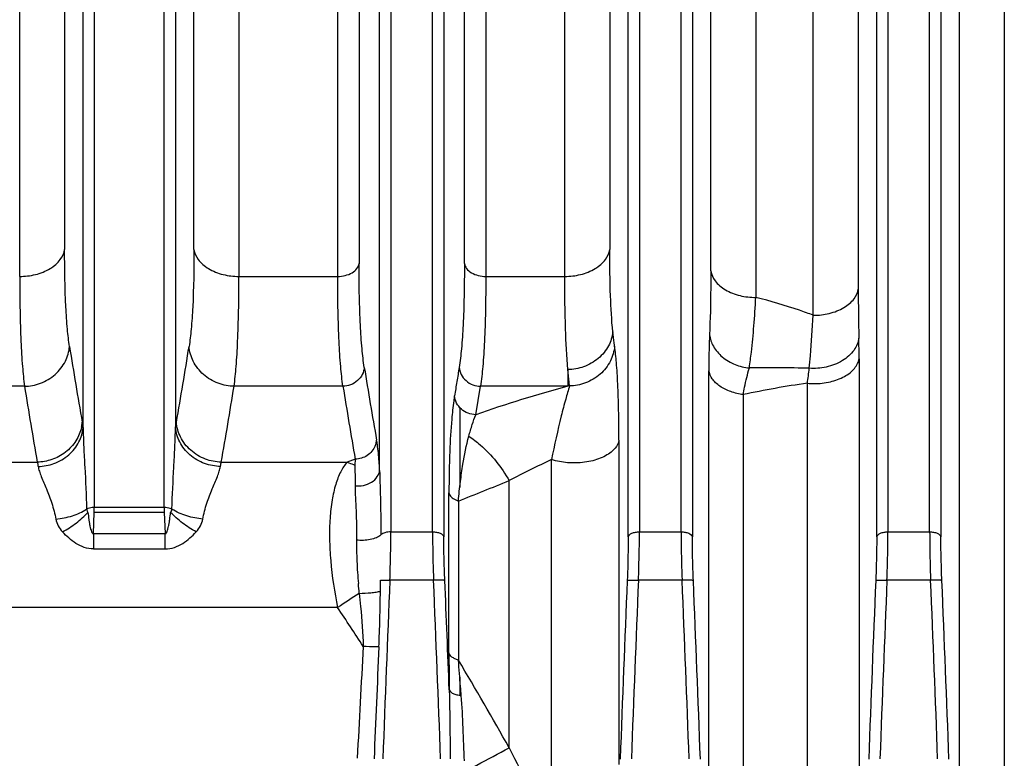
# Model space of a CAD drawing. Extents: x -3086 to 1181, y 8 to 2270.
# Tile 66 of 75: x 343 to 430, y 1250 to 1315. Entities that reach past the tile are written whole.
import ezdxf

# ---------------------------------------------------------------- set-up
doc = ezdxf.new("R2010")
doc.units = 0
doc.header["$LTSCALE"] = 65.395
doc.layers.get('0').update_dxf_attribs({"linetype": 'CONTINUOUS'})

msp = doc.modelspace()

# ---------------------------------------------------------------- linework, layer by layer
at = {"color": 9, "linetype": 'CONTINUOUS'}
for p, q in [((375.527, 1371.237), (375.527, 1270.155)), ((379.218, 1270.155), (379.218, 1371.237)), ((397.527, 1371.237), (397.527, 1270.155)), ((401.218, 1270.155), (401.218, 1371.237)), ((419.527, 1371.237), (419.527, 1270.155)), ((423.218, 1270.155), (423.218, 1371.237)), ((402.213, 1370.379), (402.213, 1269.706)), ((418.532, 1269.706), (418.532, 1370.379)), ((424.213, 1370.379), (424.213, 1269.706)), ((380.213, 1369.444), (380.213, 1269.706)), ((396.532, 1269.706), (396.532, 1369.382)), ((374.532, 1275.595), (374.532, 1364.952)), ((425.845, 1246.165), (425.845, 1355.219)), ((429.825, 1351.778), (429.825, 1244.644)), ((349.277, 1350.932), (349.277, 1272.304)), ((355.468, 1272.304), (355.468, 1350.932)), ((348.282, 1279.376), (348.282, 1350.156)), ((356.463, 1350.156), (356.463, 1279.376)), ((416.9, 1336.607), (416.9, 1291.638)), ((403.845, 1293.245), (403.845, 1335.537)), ((346.65, 1334.243), (346.65, 1295.136)), ((358.095, 1295.133), (358.095, 1334.24)), ((394.9, 1334.24), (394.9, 1295.137)), ((412.92, 1289.316), (412.92, 1333.494)), ((372.71, 1332.628), (372.71, 1293.881)), ((382.035, 1293.885), (382.035, 1332.631)), ((407.825, 1332.443), (407.825, 1290.895)), ((342.67, 1292.756), (342.67, 1331.167)), ((362.075, 1331.167), (362.075, 1292.756)), ((370.82, 1292.756), (370.82, 1331.167)), ((383.926, 1331.167), (383.926, 1292.756)), ((390.92, 1292.756), (390.92, 1331.167)), ((362.075, 1292.756), (370.82, 1292.756)), ((383.926, 1292.756), (390.92, 1292.756)), ((416.968, 1285.477), (416.968, 1246.451)), ((391.189, 1284.511), (391.189, 1283.036)), ((403.672, 1246.894), (403.672, 1284.401)), ((343.102, 1283.036), (321.373, 1283.036)), ((371.285, 1283.036), (361.644, 1283.036)), ((383.049, 1280.516), (383.461, 1283.036)), ((391.189, 1283.036), (383.461, 1283.036)), ((391.341, 1283.064), (391.189, 1283.036)), ((412.394, 1244.949), (412.394, 1283.299)), ((406.708, 1282.294), (406.708, 1245.42)), ((395.711, 1278.256), (395.711, 1249.576)), ((321.373, 1276.323), (344.227, 1276.323)), ((360.518, 1276.323), (371.644, 1276.323)), ((372.373, 1276.586), (371.644, 1276.323)), ((389.743, 1248.278), (389.743, 1276.545)), ((385.998, 1251.055), (385.998, 1274.689)), ((380.669, 1259.445), (380.669, 1273.613)), ((381.506, 1272.881), (381.506, 1258.804)), ((355.468, 1272.304), (349.277, 1272.304)), ((355.468, 1271.866), (349.277, 1271.866)), ((349.194, 1269.998), (349.194, 1268.638)), ((349.194, 1269.998), (355.552, 1269.998)), ((355.552, 1268.638), (355.552, 1269.998)), ((375.527, 1270.155), (379.218, 1270.155)), ((397.527, 1270.155), (401.218, 1270.155)), ((419.527, 1270.155), (423.218, 1270.155)), ((349.194, 1268.638), (355.552, 1268.638)), ((379.305, 1265.871), (375.44, 1265.871)), ((401.305, 1265.871), (397.44, 1265.871)), ((423.305, 1265.871), (419.44, 1265.871)), ((370.816, 1263.456), (321.373, 1263.456))]:
    msp.add_line(p, q, dxfattribs=at)
at = {"color": 2, "linetype": 'CONTINUOUS'}
for p, q in [((381.623, 1281.155), (381.623, 1274.074)), ((372.373, 1276.586), (372.332, 1276.058)), ((349.194, 1269.998), (349.277, 1271.866)), ((349.277, 1271.866), (349.277, 1272.304)), ((355.468, 1272.304), (355.468, 1271.866)), ((355.468, 1271.866), (355.552, 1269.998)), ((381.623, 1257.299), (381.623, 1255.69))]:
    msp.add_line(p, q, dxfattribs=at)
at = {"color": 9, "linetype": 'CONTINUOUS'}
for centre, radius, start, end in [((605.016, 1291.591), 188.115, 179.98563, 181.30539), ((731.967, 1347.864), 389.738, 189.05146, 190.04828), ((-16.69, 1346.092), 379.059, 349.93768, 350.96275), ((757.84, 1346.374), 389.576, 189.108, 190.06822), ((409.264, 1175.294), 109.38, 88.27153, 91.05204), ((720.184, 1342.796), 381.787, 189.00524, 190.02681), ((-24.655, 1344.341), 391.133, 349.98539, 350.98255), ((751.016, 1343.758), 384.555, 189.08515, 190.05976), ((421.815, 1169.699), 117.402, 105.12123, 109.28074), ((422.507, 1209.509), 74.48, 97.80354, 102.24697), ((425.645, 1199.36), 85.126, 114.94483, 117.7583), ((179.498, 1781.105), 546.899, 291.67677, 292.18407), ((2906.049, 1158.599), 2532.881, 177.572699, 177.930125), ((-2158.844, 1158.304), 2540.428, 2.070386, 2.426751), ((-2178.522, 1157.474), 2561.116, 2.208448, 2.425227), ((2930.403, 1158.488), 2536.231, 177.573878, 177.930958), ((2928.049, 1158.599), 2532.882, 177.572699, 177.930125), ((-2136.844, 1158.304), 2540.428, 2.070386, 2.426751), ((-2135.442, 1158.339), 2540.019, 2.069311, 2.425846), ((2952.403, 1158.488), 2536.231, 177.573878, 177.930958), ((2950.049, 1158.599), 2532.882, 177.572699, 177.930125), ((-2114.844, 1158.304), 2540.428, 2.070386, 2.426751), ((-2113.442, 1158.339), 2540.019, 2.069311, 2.425846), ((493.123, 1080.139), 220.373, 123.11624, 123.71075), ((124.888, 1098.942), 295.881, 32.98431, 33.78065), ((1930.923, 1172.227), 1560.316, 176.774411, 177.138516), ((2439.897, 1165.61), 2067.585, 177.384061, 177.658431), ((155.589, 1122.667), 263.764, 29.12749, 31.07315), ((686.938, 1399.362), 335.5, 206.23462, 207.66418)]:
    msp.add_arc(centre, radius, start, end, dxfattribs=at)
at = {"color": 2, "linetype": 'CONTINUOUS'}
for centre, radius, start, end in [((333.323, 1285.511), 83.645, 359.97698, 1.22922), ((310.685, 1296.949), 102.621, 352.35645, 353.10233), ((412.988, 1289.758), 6.486, 264.74979, 270.00775), ((344.653, 1280.167), 3.567, 347.64379, 355.12092), ((372.524, 1278.422), 1.747, 338.02095, 341.79011), ((372.554, 1278.415), 1.715, 341.71293, 355.1048), ((334.854, 1261.902), 37.975, 4.24814, 5.54608), ((266.944, 1266.415), 107.669, 359.19965, 359.71284), ((629.585, 1259.54), 248.916, 180.02179, 180.77644)]:
    msp.add_arc(centre, radius, start, end, dxfattribs=at)
at = {"color": 9, "linetype": 'CONTINUOUS'}
for points, knots in [([(342.67, 1292.756), (343.138, 1292.756), (343.848, 1292.837), (344.74, 1293.121), (345.353, 1293.417), (345.87, 1293.791), (346.375, 1294.323), (346.602, 1294.818), (346.65, 1295.139)], [0, 0, 0, 0, 0.280918, 0.423664, 0.561011, 0.688649, 0.804512, 1, 1, 1, 1]), ([(347.082, 1286.55), (347.001, 1287.059), (346.87, 1288.225), (346.684, 1291.087), (346.65, 1293.44), (346.65, 1295.136)], [0, 0, 0, 0, 0.179763, 0.408637, 1, 1, 1, 1]), ([(358.095, 1295.133), (358.095, 1293.438), (358.061, 1291.086), (357.875, 1288.225), (357.744, 1287.06), (357.664, 1286.551)], [0, 0, 0, 0, 0.591306, 0.820194, 1, 1, 1, 1]), ([(358.095, 1295.139), (358.144, 1294.818), (358.371, 1294.323), (358.875, 1293.791), (359.393, 1293.417), (360.006, 1293.121), (360.898, 1292.837), (361.608, 1292.756), (362.075, 1292.756)], [0, 0, 0, 0, 0.195488, 0.311351, 0.438989, 0.576336, 0.719082, 1, 1, 1, 1]), ([(390.92, 1292.756), (391.388, 1292.756), (392.097, 1292.837), (392.988, 1293.12), (393.602, 1293.417), (394.119, 1293.79), (394.624, 1294.322), (394.852, 1294.817), (394.9, 1295.139)], [0, 0, 0, 0, 0.280675, 0.423367, 0.560711, 0.688392, 0.804329, 1, 1, 1, 1]), ([(395.169, 1287.851), (395.065, 1288.906), (394.933, 1291.335), (394.9, 1293.766), (394.9, 1295.137)], [0, 0, 0, 0, 0.435961, 1, 1, 1, 1]), ([(370.82, 1292.756), (371.042, 1292.756), (371.487, 1292.807), (372.087, 1293.038), (372.536, 1293.406), (372.687, 1293.735), (372.71, 1293.888)], [0, 0, 0, 0, 0.281466, 0.561339, 0.804149, 1, 1, 1, 1]), ([(373.176, 1284.706), (373.089, 1285.25), (372.948, 1286.496), (372.81, 1288.587), (372.727, 1291.099), (372.71, 1292.911), (372.71, 1293.881)], [0, 0, 0, 0, 0.179917, 0.40883, 0.683544, 1, 1, 1, 1]), ([(382.035, 1293.885), (382.035, 1292.915), (382.019, 1291.103), (381.936, 1288.59), (381.798, 1286.498), (381.657, 1285.252), (381.57, 1284.707)], [0, 0, 0, 0, 0.316449, 0.591169, 0.820084, 1, 1, 1, 1]), ([(382.035, 1293.888), (382.058, 1293.735), (382.21, 1293.406), (382.659, 1293.038), (383.259, 1292.807), (383.704, 1292.756), (383.926, 1292.756)], [0, 0, 0, 0, 0.195851, 0.438662, 0.718534, 1, 1, 1, 1]), ([(342.67, 1292.756), (342.67, 1291.729), (342.686, 1289.81), (342.763, 1287.15), (342.889, 1284.935), (343.021, 1283.614), (343.102, 1283.036)], [0, 0, 0, 0, 0.316483, 0.591224, 0.820134, 1, 1, 1, 1]), ([(361.643, 1283.036), (361.724, 1283.614), (361.856, 1284.935), (361.982, 1287.15), (362.059, 1289.81), (362.075, 1291.729), (362.075, 1292.756)], [0, 0, 0, 0, 0.179866, 0.408776, 0.683517, 1, 1, 1, 1]), ([(371.286, 1283.036), (371.198, 1283.614), (371.057, 1284.935), (370.92, 1287.149), (370.837, 1289.81), (370.82, 1291.729), (370.82, 1292.756)], [0, 0, 0, 0, 0.179967, 0.408879, 0.683577, 1, 1, 1, 1]), ([(383.926, 1292.756), (383.926, 1291.729), (383.909, 1289.81), (383.826, 1287.149), (383.69, 1284.935), (383.548, 1283.614), (383.461, 1283.036)], [0, 0, 0, 0, 0.316423, 0.591121, 0.820033, 1, 1, 1, 1]), ([(391.189, 1284.511), (391.085, 1285.705), (390.953, 1288.454), (390.92, 1291.205), (390.92, 1292.756)], [0, 0, 0, 0, 0.436062, 1, 1, 1, 1]), ([(403.845, 1293.245), (403.845, 1292.733), (403.837, 1290.85), (403.794, 1288.967), (403.733, 1287.598)], [0, 0, 0, 0, 0.272164, 1, 1, 1, 1]), ([(403.845, 1293.245), (403.894, 1292.927), (404.123, 1292.437), (404.629, 1291.913), (405.147, 1291.545), (405.76, 1291.253), (406.651, 1290.974), (407.359, 1290.895), (407.825, 1290.895)], [0, 0, 0, 0, 0.194525, 0.310224, 0.437925, 0.575498, 0.718546, 1, 1, 1, 1]), ([(412.92, 1289.316), (413.394, 1289.316), (414.11, 1289.396), (415.008, 1289.679), (415.62, 1289.971), (416.133, 1290.335), (416.628, 1290.85), (416.852, 1291.328), (416.9, 1291.638)], [0, 0, 0, 0, 0.286738, 0.431086, 0.568886, 0.695755, 0.809863, 1, 1, 1, 1]), ([(407.256, 1284.656), (407.321, 1285.125), (407.485, 1286.36), (407.676, 1288.441), (407.783, 1290.053), (407.825, 1290.895)], [0, 0, 0, 0, 0.226685, 0.596292, 1, 1, 1, 1]), ([(412.92, 1289.316), (412.513, 1289.471), (410.839, 1290.073), (409.128, 1290.571), (407.825, 1290.895)], [0, 0, 0, 0, 0.244884, 1, 1, 1, 1]), ([(412.563, 1284.624), (412.595, 1284.996), (412.727, 1286.559), (412.837, 1288.124), (412.92, 1289.316)], [0, 0, 0, 0, 0.23813, 1, 1, 1, 1]), ([(395.169, 1287.852), (395.126, 1287.423), (394.922, 1286.765), (394.412, 1286.004), (393.722, 1285.301), (392.636, 1284.692), (391.662, 1284.518), (391.189, 1284.508)], [0, 0, 0, 0, 0.228766, 0.354156, 0.484418, 0.748807, 1, 1, 1, 1]), ([(395.328, 1286.577), (395.313, 1286.673), (395.25, 1287.096), (395.202, 1287.522), (395.169, 1287.851)], [0, 0, 0, 0, 0.227515, 1, 1, 1, 1]), ([(403.733, 1287.598), (403.723, 1287.362), (403.684, 1286.296), (403.672, 1285.23), (403.672, 1284.401)], [0, 0, 0, 0, 0.222223, 1, 1, 1, 1]), ([(403.733, 1287.598), (403.776, 1287.24), (404.031, 1286.491), (404.84, 1285.56), (405.966, 1284.91), (406.825, 1284.702), (407.256, 1284.656)], [0, 0, 0, 0, 0.219679, 0.46841, 0.735884, 1, 1, 1, 1]), ([(343.102, 1283.036), (343.577, 1283.045), (344.563, 1283.23), (345.86, 1284), (346.773, 1285.171), (347.042, 1286.104), (347.082, 1286.552)], [0, 0, 0, 0, 0.246925, 0.509391, 0.7661, 1, 1, 1, 1]), ([(361.643, 1283.036), (361.168, 1283.045), (360.183, 1283.23), (358.887, 1283.999), (357.972, 1285.17), (357.704, 1286.104), (357.664, 1286.552)], [0, 0, 0, 0, 0.246773, 0.509183, 0.765952, 1, 1, 1, 1]), ([(395.328, 1286.577), (395.288, 1286.128), (395.018, 1285.194), (394.102, 1284.023), (392.802, 1283.256), (391.816, 1283.072), (391.341, 1283.064)], [0, 0, 0, 0, 0.233929, 0.490689, 0.753172, 1, 1, 1, 1]), ([(395.711, 1278.256), (395.711, 1279.15), (395.697, 1280.814), (395.627, 1283.111), (395.516, 1284.992), (395.403, 1286.102), (395.328, 1286.577)], [0, 0, 0, 0, 0.321594, 0.598852, 0.826983, 1, 1, 1, 1]), ([(373.176, 1284.707), (373.157, 1284.494), (373.029, 1284.051), (372.595, 1283.494), (371.979, 1283.129), (371.511, 1283.041), (371.286, 1283.036)], [0, 0, 0, 0, 0.234036, 0.490809, 0.753226, 1, 1, 1, 1]), ([(381.572, 1284.707), (381.504, 1284.288), (381.364, 1283.45), (381.228, 1282.611), (381.158, 1282.192)], [0, 0, 0, 0, 0.500011, 1, 1, 1, 1]), ([(381.57, 1284.707), (381.589, 1284.494), (381.717, 1284.05), (382.151, 1283.494), (382.767, 1283.128), (383.235, 1283.041), (383.461, 1283.036)], [0, 0, 0, 0, 0.234048, 0.490831, 0.753246, 1, 1, 1, 1]), ([(391.341, 1283.064), (391.326, 1283.173), (391.267, 1283.654), (391.221, 1284.136), (391.189, 1284.508)], [0, 0, 0, 0, 0.227338, 1, 1, 1, 1]), ([(406.708, 1282.294), (406.337, 1282.348), (405.618, 1282.52), (404.799, 1282.912), (404.272, 1283.333), (403.891, 1283.76), (403.714, 1284.147), (403.672, 1284.401)], [0, 0, 0, 0, 0.287406, 0.562543, 0.687695, 0.802191, 1, 1, 1, 1]), ([(406.708, 1282.294), (406.747, 1282.512), (406.901, 1283.305), (407.089, 1284.093), (407.256, 1284.656)], [0, 0, 0, 0, 0.274038, 1, 1, 1, 1]), ([(391.341, 1283.064), (391.217, 1282.682), (390.962, 1281.799), (390.402, 1279.632), (390.006, 1277.838), (389.743, 1276.545)], [0, 0, 0, 0, 0.179687, 0.41018, 1, 1, 1, 1]), ([(356.463, 1279.376), (356.469, 1279.42), (356.492, 1279.582), (356.517, 1279.745), (356.538, 1279.863)], [0, 0, 0, 0, 0.265808, 1, 1, 1, 1]), ([(360.518, 1276.323), (360.042, 1276.333), (359.055, 1276.521), (357.756, 1277.297), (356.842, 1278.475), (356.577, 1279.413), (356.538, 1279.863)], [0, 0, 0, 0, 0.246615, 0.509121, 0.766019, 1, 1, 1, 1]), ([(348.282, 1279.376), (348.292, 1278.8), (348.337, 1277.63), (348.467, 1275.229), (348.563, 1273.402), (348.595, 1272.167)], [0, 0, 0, 0, 0.239527, 0.486739, 1, 1, 1, 1]), ([(356.15, 1272.167), (356.182, 1273.402), (356.279, 1275.229), (356.408, 1277.63), (356.453, 1278.8), (356.463, 1279.376)], [0, 0, 0, 0, 0.513261, 0.760473, 1, 1, 1, 1]), ([(360.443, 1275.94), (359.968, 1275.951), (358.988, 1276.133), (357.901, 1276.762), (357.212, 1277.483), (356.703, 1278.265), (356.503, 1278.938), (356.463, 1279.376)], [0, 0, 0, 0, 0.249085, 0.512688, 0.643239, 0.769301, 1, 1, 1, 1]), ([(382.426, 1278.62), (382.78, 1278.386), (384.195, 1277.3), (385.322, 1275.864), (385.998, 1274.689)], [0, 0, 0, 0, 0.238358, 1, 1, 1, 1]), ([(395.711, 1278.257), (395.665, 1278.001), (395.454, 1277.604), (395.003, 1277.175), (394.309, 1276.727), (393.199, 1276.349), (392.233, 1276.25), (391.731, 1276.25)], [0, 0, 0, 0, 0.164188, 0.269179, 0.391924, 0.682964, 1, 1, 1, 1]), ([(360.443, 1275.94), (360.449, 1275.974), (360.472, 1276.102), (360.497, 1276.23), (360.518, 1276.323)], [0, 0, 0, 0, 0.265428, 1, 1, 1, 1]), ([(371.644, 1276.323), (371.424, 1276.068), (371.026, 1275.435), (370.594, 1274.298), (370.286, 1272.913), (370.111, 1271.303), (370.076, 1269.505), (370.221, 1266.856), (370.532, 1264.824), (370.816, 1263.456)], [0, 0, 0, 0, 0.07652, 0.167788, 0.275047, 0.397915, 0.534738, 0.682909, 1, 1, 1, 1]), ([(371.644, 1276.323), (371.702, 1276.304), (371.934, 1276.225), (372.163, 1276.133), (372.332, 1276.058)], [0, 0, 0, 0, 0.245632, 1, 1, 1, 1]), ([(391.731, 1276.25), (391.546, 1276.25), (390.875, 1276.276), (390.206, 1276.397), (389.743, 1276.545)], [0, 0, 0, 0, 0.27641, 1, 1, 1, 1]), ([(344.302, 1275.94), (344.327, 1275.796), (344.41, 1275.492), (344.656, 1274.83), (345.057, 1273.905), (345.542, 1272.671), (345.785, 1271.764), (345.867, 1271.284)], [0, 0, 0, 0, 0.089062, 0.191617, 0.430445, 0.703189, 1, 1, 1, 1]), ([(358.879, 1271.284), (358.961, 1271.764), (359.203, 1272.671), (359.688, 1273.905), (360.09, 1274.83), (360.336, 1275.492), (360.418, 1275.796), (360.443, 1275.94)], [0, 0, 0, 0, 0.296821, 0.569565, 0.808393, 0.910942, 1, 1, 1, 1]), ([(374.532, 1275.595), (374.547, 1274.667), (374.618, 1272.764), (374.639, 1270.859), (374.635, 1269.882)], [0, 0, 0, 0, 0.486865, 1, 1, 1, 1]), ([(372.354, 1274.225), (372.353, 1273.877), (372.385, 1273.143), (372.446, 1271.991), (372.484, 1270.739), (372.489, 1269.874), (372.486, 1269.427)], [0, 0, 0, 0, 0.217242, 0.458995, 0.721128, 1, 1, 1, 1]), ([(345.867, 1271.284), (346.364, 1271.327), (347.316, 1271.516), (348.206, 1271.915), (348.595, 1272.167)], [0, 0, 0, 0, 0.518398, 1, 1, 1, 1]), ([(346.459, 1270.153), (346.881, 1270.379), (347.681, 1270.899), (348.393, 1271.534), (348.714, 1271.879)], [0, 0, 0, 0, 0.504143, 1, 1, 1, 1]), ([(358.287, 1270.153), (357.864, 1270.379), (357.064, 1270.9), (356.352, 1271.535), (356.032, 1271.879)], [0, 0, 0, 0, 0.504839, 1, 1, 1, 1]), ([(358.879, 1271.284), (358.399, 1271.326), (357.447, 1271.511), (356.554, 1271.906), (356.15, 1272.167)], [0, 0, 0, 0, 0.500311, 1, 1, 1, 1]), ([(345.867, 1271.284), (345.902, 1271.079), (346.05, 1270.667), (346.308, 1270.316), (346.459, 1270.153)], [0, 0, 0, 0, 0.483925, 1, 1, 1, 1]), ([(358.287, 1270.153), (358.437, 1270.316), (358.695, 1270.667), (358.844, 1271.079), (358.879, 1271.284)], [0, 0, 0, 0, 0.516074, 1, 1, 1, 1]), ([(349.194, 1268.638), (348.918, 1268.638), (348.368, 1268.737), (347.639, 1269.111), (347.008, 1269.597), (346.635, 1269.964), (346.459, 1270.153)], [0, 0, 0, 0, 0.257625, 0.511153, 0.758819, 1, 1, 1, 1]), ([(355.552, 1268.638), (355.827, 1268.638), (356.377, 1268.737), (357.106, 1269.111), (357.738, 1269.597), (358.111, 1269.964), (358.287, 1270.153)], [0, 0, 0, 0, 0.257625, 0.511153, 0.75882, 1, 1, 1, 1]), ([(379.218, 1270.155), (379.335, 1270.155), (379.567, 1270.134), (379.924, 1270.037), (380.183, 1269.855), (380.213, 1269.707)], [0, 0, 0, 0, 0.305862, 0.601798, 1, 1, 1, 1]), ([(379.218, 1270.155), (379.218, 1269.819), (379.227, 1268.39), (379.264, 1266.962), (379.305, 1265.871)], [0, 0, 0, 0, 0.235467, 1, 1, 1, 1]), ([(396.532, 1269.707), (396.562, 1269.855), (396.821, 1270.037), (397.179, 1270.134), (397.411, 1270.155), (397.527, 1270.155)], [0, 0, 0, 0, 0.398202, 0.694138, 1, 1, 1, 1]), ([(397.44, 1265.871), (397.454, 1266.244), (397.503, 1267.672), (397.527, 1269.1), (397.527, 1270.155)], [0, 0, 0, 0, 0.261342, 1, 1, 1, 1]), ([(401.218, 1270.155), (401.335, 1270.155), (401.567, 1270.134), (401.924, 1270.037), (402.183, 1269.855), (402.213, 1269.707)], [0, 0, 0, 0, 0.305862, 0.601798, 1, 1, 1, 1]), ([(401.218, 1270.155), (401.218, 1269.819), (401.227, 1268.39), (401.264, 1266.962), (401.305, 1265.871)], [0, 0, 0, 0, 0.235467, 1, 1, 1, 1]), ([(418.532, 1269.707), (418.562, 1269.855), (418.821, 1270.037), (419.179, 1270.134), (419.411, 1270.155), (419.527, 1270.155)], [0, 0, 0, 0, 0.398202, 0.694138, 1, 1, 1, 1]), ([(419.44, 1265.871), (419.454, 1266.244), (419.503, 1267.672), (419.527, 1269.1), (419.527, 1270.155)], [0, 0, 0, 0, 0.261342, 1, 1, 1, 1]), ([(423.218, 1270.155), (423.335, 1270.155), (423.567, 1270.134), (423.924, 1270.037), (424.183, 1269.855), (424.213, 1269.707)], [0, 0, 0, 0, 0.305862, 0.601798, 1, 1, 1, 1]), ([(423.218, 1270.155), (423.218, 1269.819), (423.227, 1268.39), (423.264, 1266.962), (423.305, 1265.871)], [0, 0, 0, 0, 0.235467, 1, 1, 1, 1]), ([(380.3, 1265.849), (380.286, 1266.185), (380.238, 1267.47), (380.213, 1268.756), (380.213, 1269.706)], [0, 0, 0, 0, 0.261306, 1, 1, 1, 1]), ([(396.532, 1269.706), (396.532, 1269.403), (396.524, 1268.117), (396.487, 1266.832), (396.445, 1265.849)], [0, 0, 0, 0, 0.235446, 1, 1, 1, 1]), ([(402.3, 1265.849), (402.286, 1266.184), (402.238, 1267.47), (402.213, 1268.756), (402.213, 1269.706)], [0, 0, 0, 0, 0.261306, 1, 1, 1, 1]), ([(418.532, 1269.706), (418.532, 1269.403), (418.524, 1268.117), (418.487, 1266.832), (418.445, 1265.849)], [0, 0, 0, 0, 0.235446, 1, 1, 1, 1]), ([(424.3, 1265.849), (424.286, 1266.184), (424.238, 1267.47), (424.213, 1268.756), (424.213, 1269.706)], [0, 0, 0, 0, 0.261306, 1, 1, 1, 1]), ([(380.3, 1265.85), (380.291, 1265.856), (380.258, 1265.863), (380.195, 1265.872), (380.097, 1265.878), (379.913, 1265.884), (379.646, 1265.883), (379.422, 1265.876), (379.305, 1265.871)], [0, 0, 0, 0, 0.032837, 0.097426, 0.195995, 0.325335, 0.65043, 1, 1, 1, 1]), ([(396.445, 1265.85), (396.454, 1265.856), (396.487, 1265.863), (396.55, 1265.872), (396.648, 1265.878), (396.832, 1265.884), (397.099, 1265.883), (397.324, 1265.876), (397.44, 1265.871)], [0, 0, 0, 0, 0.032616, 0.097016, 0.195472, 0.32479, 0.650085, 1, 1, 1, 1]), ([(402.3, 1265.85), (402.291, 1265.856), (402.258, 1265.863), (402.195, 1265.872), (402.097, 1265.878), (401.913, 1265.884), (401.646, 1265.883), (401.422, 1265.876), (401.305, 1265.871)], [0, 0, 0, 0, 0.032837, 0.097426, 0.195995, 0.325335, 0.65043, 1, 1, 1, 1]), ([(418.445, 1265.85), (418.454, 1265.856), (418.487, 1265.863), (418.55, 1265.872), (418.648, 1265.878), (418.832, 1265.884), (419.099, 1265.883), (419.324, 1265.876), (419.44, 1265.871)], [0, 0, 0, 0, 0.032616, 0.097016, 0.195472, 0.32479, 0.650085, 1, 1, 1, 1]), ([(424.3, 1265.85), (424.291, 1265.856), (424.258, 1265.863), (424.195, 1265.872), (424.097, 1265.878), (423.913, 1265.884), (423.646, 1265.883), (423.422, 1265.876), (423.305, 1265.871)], [0, 0, 0, 0, 0.032837, 0.097426, 0.195995, 0.325335, 0.65043, 1, 1, 1, 1]), ([(372.725, 1264.715), (372.769, 1264.326), (372.936, 1262.766), (373.05, 1261.199), (373.079, 1260.022)], [0, 0, 0, 0, 0.249696, 1, 1, 1, 1]), ([(374.466, 1259.976), (374.503, 1260.799), (374.561, 1262.443), (374.59, 1264.089), (374.602, 1264.911)], [0, 0, 0, 0, 0.500452, 1, 1, 1, 1]), ([(374.467, 1259.976), (374.367, 1259.976), (373.905, 1259.982), (373.442, 1260.002), (373.079, 1260.022)], [0, 0, 0, 0, 0.213931, 1, 1, 1, 1]), ([(380.692, 1256.167), (380.707, 1255.661), (380.753, 1253.632), (380.765, 1251.603), (380.785, 1250.079)], [0, 0, 0, 0, 0.2492, 1, 1, 1, 1]), ([(382.036, 1249.887), (381.991, 1250.858), (381.932, 1252.786), (381.84, 1254.713), (381.759, 1255.667)], [0, 0, 0, 0, 0.504033, 1, 1, 1, 1]), ([(382.085, 1248.92), (382.438, 1249.119), (383.736, 1249.844), (385.041, 1250.554), (385.998, 1251.055)], [0, 0, 0, 0, 0.272876, 1, 1, 1, 1])]:
    msp.add_open_spline(points, degree=3, knots=knots, dxfattribs=at)
at = {"color": 2, "linetype": 'CONTINUOUS'}
for points, knots in [([(416.949, 1287.305), (416.898, 1286.927), (416.554, 1286.114), (415.496, 1285.199), (414.09, 1284.667), (413.062, 1284.592), (412.563, 1284.624)], [0, 0, 0, 0, 0.205108, 0.453913, 0.731375, 1, 1, 1, 1]), ([(412.988, 1283.272), (413.471, 1283.272), (414.4, 1283.373), (415.473, 1283.758), (416.166, 1284.212), (416.563, 1284.593), (416.843, 1285.016), (416.943, 1285.325), (416.968, 1285.478)], [0, 0, 0, 0, 0.296408, 0.569072, 0.691415, 0.803116, 0.905085, 1, 1, 1, 1]), ([(381.159, 1282.192), (381.134, 1282.044), (381.03, 1281.355), (380.958, 1280.661), (380.911, 1280.117)], [0, 0, 0, 0, 0.215581, 1, 1, 1, 1]), ([(383.049, 1280.517), (382.815, 1280.522), (382.346, 1280.613), (381.74, 1280.979), (381.309, 1281.526), (381.178, 1281.97), (381.158, 1282.192)], [0, 0, 0, 0, 0.255743, 0.509131, 0.757287, 1, 1, 1, 1]), ([(382.426, 1278.62), (382.52, 1278.965), (382.705, 1279.605), (382.929, 1280.233), (383.049, 1280.516)], [0, 0, 0, 0, 0.5378, 1, 1, 1, 1]), ([(348.282, 1279.376), (348.277, 1279.42), (348.254, 1279.582), (348.228, 1279.745), (348.207, 1279.863)], [0, 0, 0, 0, 0.265805, 1, 1, 1, 1]), ([(380.911, 1280.117), (380.831, 1279.177), (380.705, 1277.01), (380.668, 1274.84), (380.669, 1273.613)], [0, 0, 0, 0, 0.434643, 1, 1, 1, 1]), ([(348.138, 1279.403), (348.046, 1278.986), (347.699, 1278.149), (346.771, 1277.137), (345.557, 1276.488), (344.66, 1276.332), (344.227, 1276.323)], [0, 0, 0, 0, 0.240044, 0.497536, 0.75679, 1, 1, 1, 1]), ([(344.302, 1275.94), (344.778, 1275.951), (345.758, 1276.133), (346.845, 1276.762), (347.534, 1277.484), (348.043, 1278.266), (348.242, 1278.938), (348.282, 1279.376)], [0, 0, 0, 0, 0.249228, 0.51288, 0.643414, 0.769434, 1, 1, 1, 1]), ([(381.506, 1272.881), (381.552, 1273.459), (381.667, 1274.544), (381.941, 1276.464), (382.214, 1277.799), (382.426, 1278.62)], [0, 0, 0, 0, 0.298876, 0.562835, 1, 1, 1, 1]), ([(374.143, 1277.768), (374.004, 1277.422), (373.49, 1276.816), (372.74, 1276.594), (372.373, 1276.586)], [0, 0, 0, 0, 0.504389, 1, 1, 1, 1]), ([(374.353, 1277.69), (374.346, 1277.742), (374.319, 1277.935), (374.288, 1278.127), (374.263, 1278.268)], [0, 0, 0, 0, 0.265525, 1, 1, 1, 1]), ([(374.532, 1275.595), (374.521, 1275.797), (374.479, 1276.496), (374.42, 1277.196), (374.353, 1277.69)], [0, 0, 0, 0, 0.288311, 1, 1, 1, 1]), ([(344.227, 1276.323), (344.234, 1276.293), (344.262, 1276.166), (344.286, 1276.038), (344.302, 1275.94)], [0, 0, 0, 0, 0.234545, 1, 1, 1, 1]), ([(372.332, 1276.058), (372.343, 1275.785), (372.356, 1275.174), (372.351, 1274.563), (372.354, 1274.225)], [0, 0, 0, 0, 0.447163, 1, 1, 1, 1]), ([(372.354, 1274.225), (372.598, 1274.201), (373.11, 1274.228), (373.814, 1274.499), (374.342, 1274.978), (374.509, 1275.399), (374.532, 1275.595)], [0, 0, 0, 0, 0.261477, 0.537267, 0.789504, 1, 1, 1, 1]), ([(380.669, 1273.613), (380.684, 1273.537), (380.771, 1273.334), (381.064, 1273.068), (381.346, 1272.937), (381.506, 1272.881)], [0, 0, 0, 0, 0.201385, 0.559016, 1, 1, 1, 1]), ([(349.277, 1272.304), (349.215, 1272.304), (348.983, 1272.293), (348.749, 1272.24), (348.595, 1272.167)], [0, 0, 0, 0, 0.267402, 1, 1, 1, 1]), ([(348.595, 1272.167), (348.599, 1272.142), (348.619, 1272.04), (348.667, 1271.943), (348.714, 1271.879)], [0, 0, 0, 0, 0.240794, 1, 1, 1, 1]), ([(348.714, 1271.879), (348.737, 1271.667), (348.775, 1271.354), (348.836, 1270.947), (348.887, 1270.665), (348.945, 1270.412), (349.001, 1270.225), (349.056, 1270.106), (349.096, 1270.043), (349.142, 1270.002), (349.178, 1269.995), (349.194, 1269.998)], [0, 0, 0, 0, 0.320433, 0.473547, 0.618414, 0.751079, 0.864229, 0.910352, 0.94771, 0.976339, 1, 1, 1, 1]), ([(356.15, 1272.167), (356.102, 1272.19), (355.884, 1272.274), (355.648, 1272.304), (355.468, 1272.304)], [0, 0, 0, 0, 0.228058, 1, 1, 1, 1]), ([(355.552, 1269.998), (355.567, 1269.995), (355.604, 1270.002), (355.649, 1270.043), (355.69, 1270.106), (355.744, 1270.225), (355.801, 1270.412), (355.858, 1270.665), (355.909, 1270.947), (355.971, 1271.354), (356.009, 1271.667), (356.032, 1271.879)], [0, 0, 0, 0, 0.023662, 0.052291, 0.089648, 0.135769, 0.248917, 0.381579, 0.526446, 0.679562, 1, 1, 1, 1]), ([(356.032, 1271.879), (356.048, 1271.901), (356.104, 1271.989), (356.14, 1272.091), (356.15, 1272.167)], [0, 0, 0, 0, 0.261304, 1, 1, 1, 1]), ([(374.635, 1269.882), (374.525, 1269.778), (374.222, 1269.601), (373.501, 1269.391), (372.889, 1269.376), (372.486, 1269.427)], [0, 0, 0, 0, 0.201493, 0.458141, 1, 1, 1, 1]), ([(375.527, 1270.155), (375.351, 1270.155), (375.036, 1270.116), (374.734, 1269.98), (374.635, 1269.882)], [0, 0, 0, 0, 0.557927, 1, 1, 1, 1]), ([(375.44, 1265.871), (375.454, 1266.244), (375.503, 1267.672), (375.527, 1269.1), (375.527, 1270.155)], [0, 0, 0, 0, 0.261342, 1, 1, 1, 1]), ([(372.486, 1269.427), (372.485, 1269.119), (372.487, 1268.493), (372.516, 1267.54), (372.564, 1266.563), (372.626, 1265.905), (372.651, 1265.573)], [0, 0, 0, 0, 0.239574, 0.486796, 0.740647, 1, 1, 1, 1]), ([(374.611, 1265.875), (374.731, 1265.883), (375.008, 1265.885), (375.284, 1265.878), (375.44, 1265.871)], [0, 0, 0, 0, 0.433511, 1, 1, 1, 1]), ([(372.725, 1264.715), (373.072, 1264.717), (373.579, 1264.742), (374.204, 1264.823), (374.482, 1264.879), (374.602, 1264.911)], [0, 0, 0, 0, 0.551576, 0.802518, 1, 1, 1, 1]), ([(381.506, 1258.804), (381.396, 1258.837), (381.195, 1258.914), (380.883, 1259.093), (380.701, 1259.299), (380.669, 1259.445)], [0, 0, 0, 0, 0.315609, 0.587971, 1, 1, 1, 1]), ([(381.759, 1255.667), (381.736, 1255.932), (381.647, 1256.978), (381.566, 1258.024), (381.506, 1258.804)], [0, 0, 0, 0, 0.254233, 1, 1, 1, 1]), ([(380.692, 1256.167), (380.71, 1256.107), (380.811, 1255.981), (381.048, 1255.847), (381.374, 1255.736), (381.624, 1255.687), (381.759, 1255.667)], [0, 0, 0, 0, 0.154219, 0.375422, 0.664896, 1, 1, 1, 1])]:
    msp.add_open_spline(points, degree=3, knots=knots, dxfattribs=at)

doc.saveas('drawing.dxf')
